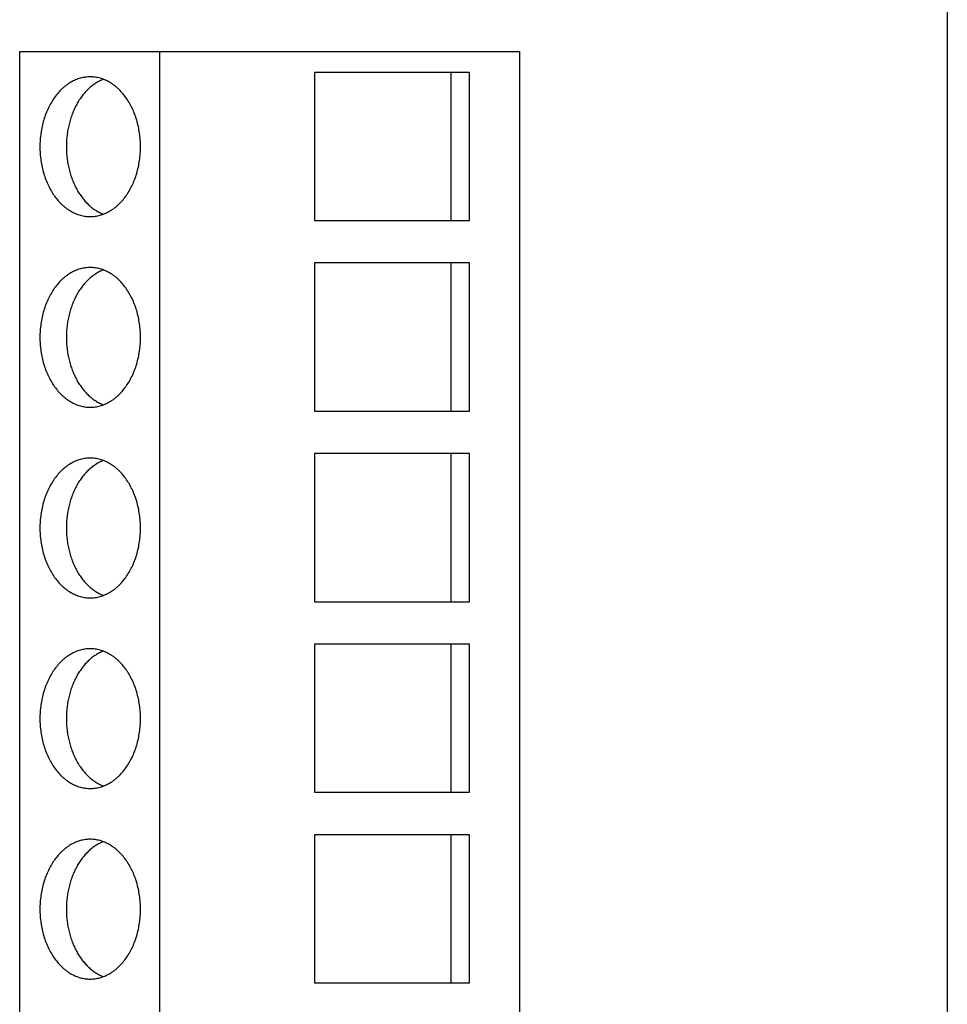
# Model space of a CAD drawing. Header units: inches. Extents: x 0 to 22, y 0 to 17.
# Tile 15 of 28: x 7.145 to 7.875, y 8.511 to 9.286. Entities that reach past the tile are written whole.
import ezdxf

# ---------------------------------------------------------------- set-up
doc = ezdxf.new("R2010")
doc.units = ezdxf.units.IN
doc.header["$LTSCALE"] = 1.21
doc.header["$MEASUREMENT"] = 0
doc.layers.get('0').update_dxf_attribs({"linetype": 'CONTINUOUS'})

msp = doc.modelspace()

# ---------------------------------------------------------------- linework, layer by layer
at = {"color": 7, "linetype": 'CONTINUOUS'}
for p, q in [((7.87539, 11.50976), (7.87539, 7.70976)), ((7.14495, 9.26092), (7.53865, 9.26092)), ((7.14495, 7.76092), (7.14495, 9.26092)), ((7.2552, 7.76092), (7.2552, 9.26092)), ((7.53865, 7.76092), (7.53865, 9.26092)), ((7.49918, 9.24445), (7.37718, 9.24445)), ((7.37718, 9.24445), (7.37718, 9.12792)), ((7.4846, 9.12792), (7.4846, 9.24445)), ((7.49918, 9.12792), (7.49918, 9.24445)), ((7.37718, 9.12792), (7.49918, 9.12792)), ((7.49918, 9.09445), (7.37718, 9.09445)), ((7.37718, 9.09445), (7.37718, 8.97792)), ((7.4846, 8.97792), (7.4846, 9.09445)), ((7.49918, 8.97792), (7.49918, 9.09445)), ((7.37718, 8.97792), (7.49918, 8.97792)), ((7.49918, 8.94445), (7.37718, 8.94445)), ((7.37718, 8.94445), (7.37718, 8.82792)), ((7.4846, 8.82792), (7.4846, 8.94445)), ((7.49918, 8.82792), (7.49918, 8.94445)), ((7.37718, 8.82792), (7.49918, 8.82792)), ((7.49918, 8.79445), (7.37718, 8.79445)), ((7.37718, 8.79445), (7.37718, 8.67792)), ((7.4846, 8.67792), (7.4846, 8.79445)), ((7.49918, 8.67792), (7.49918, 8.79445)), ((7.37718, 8.67792), (7.49918, 8.67792)), ((7.49918, 8.64445), (7.37718, 8.64445)), ((7.37718, 8.64445), (7.37718, 8.52792)), ((7.4846, 8.52792), (7.4846, 8.64445)), ((7.49918, 8.52792), (7.49918, 8.64445)), ((7.37718, 8.52792), (7.49918, 8.52792))]:
    msp.add_line(p, q, dxfattribs=at)
for points, knots in [([(7.20049, 9.24092), (7.19984, 9.24092), (7.19854, 9.24087), (7.1966, 9.24067), (7.19467, 9.24034), (7.19275, 9.23988), (7.19086, 9.23929), (7.18898, 9.23856), (7.18713, 9.23772), (7.18532, 9.23674), (7.18354, 9.23565), (7.1818, 9.23443), (7.18011, 9.2331), (7.17791, 9.23116), (7.17528, 9.22844), (7.1724, 9.22481), (7.1698, 9.2208), (7.16749, 9.21646), (7.16549, 9.21183), (7.16384, 9.20695), (7.16253, 9.20187), (7.16159, 9.19664), (7.16102, 9.1913), (7.16083, 9.18592), (7.16102, 9.18053), (7.16159, 9.17519), (7.16253, 9.16996), (7.16384, 9.16488), (7.16549, 9.16), (7.16749, 9.15537), (7.1698, 9.15103), (7.1724, 9.14702), (7.17528, 9.14339), (7.17791, 9.14068), (7.18011, 9.13873), (7.1818, 9.1374), (7.18354, 9.13618), (7.18532, 9.13509), (7.18713, 9.13412), (7.18898, 9.13327), (7.19086, 9.13255), (7.19275, 9.13195), (7.19467, 9.13149), (7.1966, 9.13116), (7.19854, 9.13096), (7.19984, 9.13092), (7.20049, 9.13092)], [0, 0, 0, 0, 0.012999, 0.026028, 0.039114, 0.052285, 0.065568, 0.078986, 0.092563, 0.106319, 0.120272, 0.134436, 0.148825, 0.163448, 0.193412, 0.224367, 0.2563, 0.289164, 0.322882, 0.35735, 0.392444, 0.428021, 0.463927, 0.5, 0.536073, 0.571979, 0.607556, 0.64265, 0.677118, 0.710836, 0.7437, 0.775633, 0.806588, 0.836552, 0.851175, 0.865564, 0.879728, 0.893681, 0.907437, 0.921014, 0.934432, 0.947715, 0.960886, 0.973972, 0.987001, 1, 1, 1, 1]), ([(7.2109, 9.23898), (7.21038, 9.23878), (7.20934, 9.23836), (7.20781, 9.23763), (7.2063, 9.23683), (7.20432, 9.23563), (7.20239, 9.23427), (7.20055, 9.23277), (7.19873, 9.23114), (7.19654, 9.2289), (7.19453, 9.22647), (7.193, 9.22439), (7.19152, 9.22219), (7.18979, 9.2193), (7.18794, 9.21563), (7.18631, 9.21176), (7.18491, 9.20772), (7.18376, 9.20353), (7.18285, 9.19923), (7.1822, 9.19484), (7.18181, 9.19039), (7.18167, 9.18592), (7.18181, 9.18144), (7.1822, 9.17699), (7.18285, 9.1726), (7.18376, 9.1683), (7.18491, 9.16412), (7.18631, 9.16008), (7.18794, 9.15621), (7.18979, 9.15253), (7.19152, 9.14964), (7.193, 9.14744), (7.19453, 9.14536), (7.19654, 9.14293), (7.19873, 9.1407), (7.20055, 9.13907), (7.20239, 9.13756), (7.20432, 9.1362), (7.2063, 9.135), (7.20781, 9.1342), (7.20934, 9.13347), (7.21038, 9.13305), (7.2109, 9.13285)], [0, 0, 0, 0, 0.013045, 0.026221, 0.039543, 0.053022, 0.080483, 0.09449, 0.108686, 0.137659, 0.167428, 0.182614, 0.197996, 0.22933, 0.261393, 0.294129, 0.327467, 0.361325, 0.39561, 0.430222, 0.465055, 0.5, 0.534945, 0.569778, 0.60439, 0.638675, 0.672533, 0.705871, 0.738607, 0.77067, 0.802004, 0.817386, 0.832572, 0.862341, 0.891314, 0.90551, 0.919517, 0.946978, 0.960457, 0.973779, 0.986955, 1, 1, 1, 1]), ([(7.20049, 9.13092), (7.20114, 9.13092), (7.20244, 9.13096), (7.20438, 9.13116), (7.20631, 9.13149), (7.20823, 9.13195), (7.21012, 9.13255), (7.212, 9.13327), (7.21385, 9.13412), (7.21566, 9.13509), (7.21744, 9.13618), (7.21917, 9.1374), (7.22087, 9.13873), (7.22307, 9.14068), (7.2257, 9.14339), (7.22857, 9.14702), (7.23118, 9.15103), (7.23349, 9.15537), (7.23548, 9.16), (7.23714, 9.16488), (7.23845, 9.16996), (7.23939, 9.17519), (7.23996, 9.18053), (7.24015, 9.18592), (7.23996, 9.1913), (7.23939, 9.19664), (7.23845, 9.20187), (7.23714, 9.20695), (7.23548, 9.21183), (7.23349, 9.21646), (7.23118, 9.2208), (7.22857, 9.22481), (7.2257, 9.22844), (7.22307, 9.23116), (7.22087, 9.2331), (7.21917, 9.23443), (7.21744, 9.23565), (7.21566, 9.23674), (7.21385, 9.23772), (7.212, 9.23856), (7.21012, 9.23929), (7.20823, 9.23988), (7.20631, 9.24034), (7.20438, 9.24067), (7.20244, 9.24087), (7.20114, 9.24092), (7.20049, 9.24092)], [0, 0, 0, 0, 0.012999, 0.026028, 0.039114, 0.052285, 0.065568, 0.078986, 0.092563, 0.106319, 0.120272, 0.134436, 0.148825, 0.163448, 0.193412, 0.224367, 0.2563, 0.289164, 0.322882, 0.35735, 0.392444, 0.428021, 0.463927, 0.5, 0.536073, 0.571979, 0.607556, 0.64265, 0.677118, 0.710836, 0.7437, 0.775633, 0.806588, 0.836552, 0.851175, 0.865564, 0.879728, 0.893681, 0.907437, 0.921014, 0.934432, 0.947715, 0.960886, 0.973972, 0.987001, 1, 1, 1, 1]), ([(7.20049, 9.09092), (7.19984, 9.09092), (7.19854, 9.09087), (7.1966, 9.09067), (7.19467, 9.09034), (7.19275, 9.08988), (7.19086, 9.08929), (7.18898, 9.08856), (7.18713, 9.08772), (7.18532, 9.08674), (7.18354, 9.08565), (7.1818, 9.08443), (7.18011, 9.0831), (7.17791, 9.08116), (7.17528, 9.07844), (7.1724, 9.07481), (7.1698, 9.0708), (7.16749, 9.06646), (7.16549, 9.06183), (7.16384, 9.05695), (7.16253, 9.05187), (7.16159, 9.04664), (7.16102, 9.0413), (7.16083, 9.03592), (7.16102, 9.03053), (7.16159, 9.02519), (7.16253, 9.01996), (7.16384, 9.01488), (7.16549, 9.01), (7.16749, 9.00537), (7.1698, 9.00103), (7.1724, 8.99702), (7.17528, 8.99339), (7.17791, 8.99068), (7.18011, 8.98873), (7.1818, 8.9874), (7.18354, 8.98618), (7.18532, 8.98509), (7.18713, 8.98412), (7.18898, 8.98327), (7.19086, 8.98255), (7.19275, 8.98195), (7.19467, 8.98149), (7.1966, 8.98116), (7.19854, 8.98096), (7.19984, 8.98092), (7.20049, 8.98092)], [0, 0, 0, 0, 0.012999, 0.026028, 0.039114, 0.052285, 0.065568, 0.078986, 0.092563, 0.106319, 0.120272, 0.134436, 0.148825, 0.163448, 0.193412, 0.224367, 0.2563, 0.289164, 0.322882, 0.35735, 0.392444, 0.428021, 0.463927, 0.5, 0.536073, 0.571979, 0.607556, 0.64265, 0.677118, 0.710836, 0.7437, 0.775633, 0.806588, 0.836552, 0.851175, 0.865564, 0.879728, 0.893681, 0.907437, 0.921014, 0.934432, 0.947715, 0.960886, 0.973972, 0.987001, 1, 1, 1, 1]), ([(7.20049, 8.98092), (7.20114, 8.98092), (7.20244, 8.98096), (7.20438, 8.98116), (7.20631, 8.98149), (7.20823, 8.98195), (7.21012, 8.98255), (7.212, 8.98327), (7.21385, 8.98412), (7.21566, 8.98509), (7.21744, 8.98618), (7.21917, 8.9874), (7.22087, 8.98873), (7.22307, 8.99068), (7.2257, 8.99339), (7.22857, 8.99702), (7.23118, 9.00103), (7.23349, 9.00537), (7.23548, 9.01), (7.23714, 9.01488), (7.23845, 9.01996), (7.23939, 9.02519), (7.23996, 9.03053), (7.24015, 9.03592), (7.23996, 9.0413), (7.23939, 9.04664), (7.23845, 9.05187), (7.23714, 9.05695), (7.23548, 9.06183), (7.23349, 9.06646), (7.23118, 9.0708), (7.22857, 9.07481), (7.2257, 9.07844), (7.22307, 9.08116), (7.22087, 9.0831), (7.21917, 9.08443), (7.21744, 9.08565), (7.21566, 9.08674), (7.21385, 9.08772), (7.212, 9.08856), (7.21012, 9.08929), (7.20823, 9.08988), (7.20631, 9.09034), (7.20438, 9.09067), (7.20244, 9.09087), (7.20114, 9.09092), (7.20049, 9.09092)], [0, 0, 0, 0, 0.012999, 0.026028, 0.039114, 0.052285, 0.065568, 0.078986, 0.092563, 0.106319, 0.120272, 0.134436, 0.148825, 0.163448, 0.193412, 0.224367, 0.2563, 0.289164, 0.322882, 0.35735, 0.392444, 0.428021, 0.463927, 0.5, 0.536073, 0.571979, 0.607556, 0.64265, 0.677118, 0.710836, 0.7437, 0.775633, 0.806588, 0.836552, 0.851175, 0.865564, 0.879728, 0.893681, 0.907437, 0.921014, 0.934432, 0.947715, 0.960886, 0.973972, 0.987001, 1, 1, 1, 1]), ([(7.2109, 9.08898), (7.21038, 9.08878), (7.20934, 9.08836), (7.20781, 9.08763), (7.2063, 9.08683), (7.20432, 9.08563), (7.20239, 9.08427), (7.20055, 9.08277), (7.19873, 9.08114), (7.19654, 9.0789), (7.19453, 9.07647), (7.193, 9.07439), (7.19152, 9.07219), (7.18979, 9.0693), (7.18794, 9.06563), (7.18631, 9.06176), (7.18491, 9.05772), (7.18376, 9.05353), (7.18285, 9.04923), (7.1822, 9.04484), (7.18181, 9.04039), (7.18167, 9.03592), (7.18181, 9.03144), (7.1822, 9.02699), (7.18285, 9.0226), (7.18376, 9.0183), (7.18491, 9.01412), (7.18631, 9.01008), (7.18794, 9.00621), (7.18979, 9.00253), (7.19152, 8.99964), (7.193, 8.99744), (7.19453, 8.99536), (7.19654, 8.99293), (7.19873, 8.9907), (7.20055, 8.98907), (7.20239, 8.98756), (7.20432, 8.9862), (7.2063, 8.985), (7.20781, 8.9842), (7.20934, 8.98347), (7.21038, 8.98305), (7.2109, 8.98285)], [0, 0, 0, 0, 0.013045, 0.026221, 0.039543, 0.053022, 0.080483, 0.09449, 0.108686, 0.137659, 0.167428, 0.182614, 0.197996, 0.22933, 0.261393, 0.294129, 0.327467, 0.361325, 0.39561, 0.430222, 0.465055, 0.5, 0.534945, 0.569778, 0.60439, 0.638675, 0.672533, 0.705871, 0.738607, 0.77067, 0.802004, 0.817386, 0.832572, 0.862341, 0.891314, 0.90551, 0.919517, 0.946978, 0.960457, 0.973779, 0.986955, 1, 1, 1, 1]), ([(7.20049, 8.94092), (7.19984, 8.94092), (7.19854, 8.94087), (7.1966, 8.94067), (7.19467, 8.94034), (7.19275, 8.93988), (7.19086, 8.93929), (7.18898, 8.93856), (7.18713, 8.93772), (7.18532, 8.93674), (7.18354, 8.93565), (7.1818, 8.93443), (7.18011, 8.9331), (7.17791, 8.93116), (7.17528, 8.92844), (7.1724, 8.92481), (7.1698, 8.9208), (7.16749, 8.91646), (7.16549, 8.91183), (7.16384, 8.90695), (7.16253, 8.90187), (7.16159, 8.89664), (7.16102, 8.8913), (7.16083, 8.88592), (7.16102, 8.88053), (7.16159, 8.87519), (7.16253, 8.86996), (7.16384, 8.86488), (7.16549, 8.86), (7.16749, 8.85537), (7.1698, 8.85103), (7.1724, 8.84702), (7.17528, 8.84339), (7.17791, 8.84068), (7.18011, 8.83873), (7.1818, 8.8374), (7.18354, 8.83618), (7.18532, 8.83509), (7.18713, 8.83412), (7.18898, 8.83327), (7.19086, 8.83255), (7.19275, 8.83195), (7.19467, 8.83149), (7.1966, 8.83116), (7.19854, 8.83096), (7.19984, 8.83092), (7.20049, 8.83092)], [0, 0, 0, 0, 0.012999, 0.026028, 0.039114, 0.052285, 0.065568, 0.078986, 0.092563, 0.106319, 0.120272, 0.134436, 0.148825, 0.163448, 0.193412, 0.224367, 0.2563, 0.289164, 0.322882, 0.35735, 0.392444, 0.428021, 0.463927, 0.5, 0.536073, 0.571979, 0.607556, 0.64265, 0.677118, 0.710836, 0.7437, 0.775633, 0.806588, 0.836552, 0.851175, 0.865564, 0.879728, 0.893681, 0.907437, 0.921014, 0.934432, 0.947715, 0.960886, 0.973972, 0.987001, 1, 1, 1, 1]), ([(7.2109, 8.93898), (7.21038, 8.93878), (7.20934, 8.93836), (7.20781, 8.93763), (7.2063, 8.93683), (7.20432, 8.93563), (7.20239, 8.93427), (7.20055, 8.93277), (7.19873, 8.93114), (7.19654, 8.9289), (7.19453, 8.92647), (7.193, 8.92439), (7.19152, 8.92219), (7.18979, 8.9193), (7.18794, 8.91563), (7.18631, 8.91176), (7.18491, 8.90772), (7.18376, 8.90353), (7.18285, 8.89923), (7.1822, 8.89484), (7.18181, 8.89039), (7.18167, 8.88592), (7.18181, 8.88144), (7.1822, 8.87699), (7.18285, 8.8726), (7.18376, 8.8683), (7.18491, 8.86412), (7.18631, 8.86008), (7.18794, 8.85621), (7.18979, 8.85253), (7.19152, 8.84964), (7.193, 8.84744), (7.19453, 8.84536), (7.19654, 8.84293), (7.19873, 8.8407), (7.20055, 8.83907), (7.20239, 8.83756), (7.20432, 8.8362), (7.2063, 8.835), (7.20781, 8.8342), (7.20934, 8.83347), (7.21038, 8.83305), (7.2109, 8.83285)], [0, 0, 0, 0, 0.013045, 0.026221, 0.039543, 0.053022, 0.080483, 0.09449, 0.108686, 0.137659, 0.167428, 0.182614, 0.197996, 0.22933, 0.261393, 0.294129, 0.327467, 0.361325, 0.39561, 0.430222, 0.465055, 0.5, 0.534945, 0.569778, 0.60439, 0.638675, 0.672533, 0.705871, 0.738607, 0.77067, 0.802004, 0.817386, 0.832572, 0.862341, 0.891314, 0.90551, 0.919517, 0.946978, 0.960457, 0.973779, 0.986955, 1, 1, 1, 1]), ([(7.20049, 8.83092), (7.20114, 8.83092), (7.20244, 8.83096), (7.20438, 8.83116), (7.20631, 8.83149), (7.20823, 8.83195), (7.21012, 8.83255), (7.212, 8.83327), (7.21385, 8.83412), (7.21566, 8.83509), (7.21744, 8.83618), (7.21917, 8.8374), (7.22087, 8.83873), (7.22307, 8.84068), (7.2257, 8.84339), (7.22857, 8.84702), (7.23118, 8.85103), (7.23349, 8.85537), (7.23548, 8.86), (7.23714, 8.86488), (7.23845, 8.86996), (7.23939, 8.87519), (7.23996, 8.88053), (7.24015, 8.88592), (7.23996, 8.8913), (7.23939, 8.89664), (7.23845, 8.90187), (7.23714, 8.90695), (7.23548, 8.91183), (7.23349, 8.91646), (7.23118, 8.9208), (7.22857, 8.92481), (7.2257, 8.92844), (7.22307, 8.93116), (7.22087, 8.9331), (7.21917, 8.93443), (7.21744, 8.93565), (7.21566, 8.93674), (7.21385, 8.93772), (7.212, 8.93856), (7.21012, 8.93929), (7.20823, 8.93988), (7.20631, 8.94034), (7.20438, 8.94067), (7.20244, 8.94087), (7.20114, 8.94092), (7.20049, 8.94092)], [0, 0, 0, 0, 0.012999, 0.026028, 0.039114, 0.052285, 0.065568, 0.078986, 0.092563, 0.106319, 0.120272, 0.134436, 0.148825, 0.163448, 0.193412, 0.224367, 0.2563, 0.289164, 0.322882, 0.35735, 0.392444, 0.428021, 0.463927, 0.5, 0.536073, 0.571979, 0.607556, 0.64265, 0.677118, 0.710836, 0.7437, 0.775633, 0.806588, 0.836552, 0.851175, 0.865564, 0.879728, 0.893681, 0.907437, 0.921014, 0.934432, 0.947715, 0.960886, 0.973972, 0.987001, 1, 1, 1, 1]), ([(7.20049, 8.79092), (7.19984, 8.79092), (7.19854, 8.79087), (7.1966, 8.79067), (7.19467, 8.79034), (7.19275, 8.78988), (7.19086, 8.78929), (7.18898, 8.78856), (7.18713, 8.78772), (7.18532, 8.78674), (7.18354, 8.78565), (7.1818, 8.78443), (7.18011, 8.7831), (7.17791, 8.78116), (7.17528, 8.77844), (7.1724, 8.77481), (7.1698, 8.7708), (7.16749, 8.76646), (7.16549, 8.76183), (7.16384, 8.75695), (7.16253, 8.75187), (7.16159, 8.74664), (7.16102, 8.7413), (7.16083, 8.73592), (7.16102, 8.73053), (7.16159, 8.72519), (7.16253, 8.71996), (7.16384, 8.71488), (7.16549, 8.71), (7.16749, 8.70537), (7.1698, 8.70103), (7.1724, 8.69702), (7.17528, 8.69339), (7.17791, 8.69068), (7.18011, 8.68873), (7.1818, 8.6874), (7.18354, 8.68618), (7.18532, 8.68509), (7.18713, 8.68412), (7.18898, 8.68327), (7.19086, 8.68255), (7.19275, 8.68195), (7.19467, 8.68149), (7.1966, 8.68116), (7.19854, 8.68096), (7.19984, 8.68092), (7.20049, 8.68092)], [0, 0, 0, 0, 0.012999, 0.026028, 0.039114, 0.052285, 0.065568, 0.078986, 0.092563, 0.106319, 0.120272, 0.134436, 0.148825, 0.163448, 0.193412, 0.224367, 0.2563, 0.289164, 0.322882, 0.35735, 0.392444, 0.428021, 0.463927, 0.5, 0.536073, 0.571979, 0.607556, 0.64265, 0.677118, 0.710836, 0.7437, 0.775633, 0.806588, 0.836552, 0.851175, 0.865564, 0.879728, 0.893681, 0.907437, 0.921014, 0.934432, 0.947715, 0.960886, 0.973972, 0.987001, 1, 1, 1, 1]), ([(7.2109, 8.78898), (7.21038, 8.78878), (7.20934, 8.78836), (7.20781, 8.78763), (7.2063, 8.78683), (7.20432, 8.78563), (7.20239, 8.78427), (7.20055, 8.78277), (7.19873, 8.78114), (7.19654, 8.7789), (7.19453, 8.77647), (7.193, 8.77439), (7.19152, 8.77219), (7.18979, 8.7693), (7.18794, 8.76563), (7.18631, 8.76176), (7.18491, 8.75772), (7.18376, 8.75353), (7.18285, 8.74923), (7.1822, 8.74484), (7.18181, 8.74039), (7.18167, 8.73592), (7.18181, 8.73144), (7.1822, 8.72699), (7.18285, 8.7226), (7.18376, 8.7183), (7.18491, 8.71412), (7.18631, 8.71008), (7.18794, 8.70621), (7.18979, 8.70253), (7.19152, 8.69964), (7.193, 8.69744), (7.19453, 8.69536), (7.19654, 8.69293), (7.19873, 8.6907), (7.20055, 8.68907), (7.20239, 8.68756), (7.20432, 8.6862), (7.2063, 8.685), (7.20781, 8.6842), (7.20934, 8.68347), (7.21038, 8.68305), (7.2109, 8.68285)], [0, 0, 0, 0, 0.013045, 0.026221, 0.039543, 0.053022, 0.080483, 0.09449, 0.108686, 0.137659, 0.167428, 0.182614, 0.197996, 0.22933, 0.261393, 0.294129, 0.327467, 0.361325, 0.39561, 0.430222, 0.465055, 0.5, 0.534945, 0.569778, 0.60439, 0.638675, 0.672533, 0.705871, 0.738607, 0.77067, 0.802004, 0.817386, 0.832572, 0.862341, 0.891314, 0.90551, 0.919517, 0.946978, 0.960457, 0.973779, 0.986955, 1, 1, 1, 1]), ([(7.20049, 8.68092), (7.20114, 8.68092), (7.20244, 8.68096), (7.20438, 8.68116), (7.20631, 8.68149), (7.20823, 8.68195), (7.21012, 8.68255), (7.212, 8.68327), (7.21385, 8.68412), (7.21566, 8.68509), (7.21744, 8.68618), (7.21917, 8.6874), (7.22087, 8.68873), (7.22307, 8.69068), (7.2257, 8.69339), (7.22857, 8.69702), (7.23118, 8.70103), (7.23349, 8.70537), (7.23548, 8.71), (7.23714, 8.71488), (7.23845, 8.71996), (7.23939, 8.72519), (7.23996, 8.73053), (7.24015, 8.73592), (7.23996, 8.7413), (7.23939, 8.74664), (7.23845, 8.75187), (7.23714, 8.75695), (7.23548, 8.76183), (7.23349, 8.76646), (7.23118, 8.7708), (7.22857, 8.77481), (7.2257, 8.77844), (7.22307, 8.78116), (7.22087, 8.7831), (7.21917, 8.78443), (7.21744, 8.78565), (7.21566, 8.78674), (7.21385, 8.78772), (7.212, 8.78856), (7.21012, 8.78929), (7.20823, 8.78988), (7.20631, 8.79034), (7.20438, 8.79067), (7.20244, 8.79087), (7.20114, 8.79092), (7.20049, 8.79092)], [0, 0, 0, 0, 0.012999, 0.026028, 0.039114, 0.052285, 0.065568, 0.078986, 0.092563, 0.106319, 0.120272, 0.134436, 0.148825, 0.163448, 0.193412, 0.224367, 0.2563, 0.289164, 0.322882, 0.35735, 0.392444, 0.428021, 0.463927, 0.5, 0.536073, 0.571979, 0.607556, 0.64265, 0.677118, 0.710836, 0.7437, 0.775633, 0.806588, 0.836552, 0.851175, 0.865564, 0.879728, 0.893681, 0.907437, 0.921014, 0.934432, 0.947715, 0.960886, 0.973972, 0.987001, 1, 1, 1, 1]), ([(7.20049, 8.64092), (7.19984, 8.64092), (7.19854, 8.64087), (7.1966, 8.64067), (7.19467, 8.64034), (7.19275, 8.63988), (7.19086, 8.63929), (7.18898, 8.63856), (7.18713, 8.63772), (7.18532, 8.63674), (7.18354, 8.63565), (7.1818, 8.63443), (7.18011, 8.6331), (7.17791, 8.63116), (7.17528, 8.62844), (7.1724, 8.62481), (7.1698, 8.6208), (7.16749, 8.61646), (7.16549, 8.61183), (7.16384, 8.60695), (7.16253, 8.60187), (7.16159, 8.59664), (7.16102, 8.5913), (7.16083, 8.58592), (7.16102, 8.58053), (7.16159, 8.57519), (7.16253, 8.56996), (7.16384, 8.56488), (7.16549, 8.56), (7.16749, 8.55537), (7.1698, 8.55103), (7.1724, 8.54702), (7.17528, 8.54339), (7.17791, 8.54068), (7.18011, 8.53873), (7.1818, 8.5374), (7.18354, 8.53618), (7.18532, 8.53509), (7.18713, 8.53412), (7.18898, 8.53327), (7.19086, 8.53255), (7.19275, 8.53195), (7.19467, 8.53149), (7.1966, 8.53116), (7.19854, 8.53096), (7.19984, 8.53092), (7.20049, 8.53092)], [0, 0, 0, 0, 0.012999, 0.026028, 0.039114, 0.052285, 0.065568, 0.078986, 0.092563, 0.106319, 0.120272, 0.134436, 0.148825, 0.163448, 0.193412, 0.224367, 0.2563, 0.289164, 0.322882, 0.35735, 0.392444, 0.428021, 0.463927, 0.5, 0.536073, 0.571979, 0.607556, 0.64265, 0.677118, 0.710836, 0.7437, 0.775633, 0.806588, 0.836552, 0.851175, 0.865564, 0.879728, 0.893681, 0.907437, 0.921014, 0.934432, 0.947715, 0.960886, 0.973972, 0.987001, 1, 1, 1, 1]), ([(7.20049, 8.53092), (7.20114, 8.53092), (7.20244, 8.53096), (7.20438, 8.53116), (7.20631, 8.53149), (7.20823, 8.53195), (7.21012, 8.53255), (7.212, 8.53327), (7.21385, 8.53412), (7.21566, 8.53509), (7.21744, 8.53618), (7.21917, 8.5374), (7.22087, 8.53873), (7.22307, 8.54068), (7.2257, 8.54339), (7.22857, 8.54702), (7.23118, 8.55103), (7.23349, 8.55537), (7.23548, 8.56), (7.23714, 8.56488), (7.23845, 8.56996), (7.23939, 8.57519), (7.23996, 8.58053), (7.24015, 8.58592), (7.23996, 8.5913), (7.23939, 8.59664), (7.23845, 8.60187), (7.23714, 8.60695), (7.23548, 8.61183), (7.23349, 8.61646), (7.23118, 8.6208), (7.22857, 8.62481), (7.2257, 8.62844), (7.22307, 8.63116), (7.22087, 8.6331), (7.21917, 8.63443), (7.21744, 8.63565), (7.21566, 8.63674), (7.21385, 8.63772), (7.212, 8.63856), (7.21012, 8.63929), (7.20823, 8.63988), (7.20631, 8.64034), (7.20438, 8.64067), (7.20244, 8.64087), (7.20114, 8.64092), (7.20049, 8.64092)], [0, 0, 0, 0, 0.012999, 0.026028, 0.039114, 0.052285, 0.065568, 0.078986, 0.092563, 0.106319, 0.120272, 0.134436, 0.148825, 0.163448, 0.193412, 0.224367, 0.2563, 0.289164, 0.322882, 0.35735, 0.392444, 0.428021, 0.463927, 0.5, 0.536073, 0.571979, 0.607556, 0.64265, 0.677118, 0.710836, 0.7437, 0.775633, 0.806588, 0.836552, 0.851175, 0.865564, 0.879728, 0.893681, 0.907437, 0.921014, 0.934432, 0.947715, 0.960886, 0.973972, 0.987001, 1, 1, 1, 1]), ([(7.2109, 8.63898), (7.21038, 8.63878), (7.20934, 8.63836), (7.20781, 8.63763), (7.2063, 8.63683), (7.20432, 8.63563), (7.20239, 8.63427), (7.20055, 8.63277), (7.19873, 8.63114), (7.19654, 8.6289), (7.19453, 8.62647), (7.193, 8.62439), (7.19152, 8.62219), (7.18979, 8.6193), (7.18794, 8.61563), (7.18631, 8.61176), (7.18491, 8.60772), (7.18376, 8.60353), (7.18285, 8.59923), (7.1822, 8.59484), (7.18181, 8.59039), (7.18167, 8.58592), (7.18181, 8.58144), (7.1822, 8.57699), (7.18285, 8.5726), (7.18376, 8.5683), (7.18491, 8.56412), (7.18631, 8.56008), (7.18794, 8.55621), (7.18979, 8.55253), (7.19152, 8.54964), (7.193, 8.54744), (7.19453, 8.54536), (7.19654, 8.54293), (7.19873, 8.5407), (7.20055, 8.53907), (7.20239, 8.53756), (7.20432, 8.5362), (7.2063, 8.535), (7.20781, 8.5342), (7.20934, 8.53347), (7.21038, 8.53305), (7.2109, 8.53285)], [0, 0, 0, 0, 0.013045, 0.026221, 0.039543, 0.053022, 0.080483, 0.09449, 0.108686, 0.137659, 0.167428, 0.182614, 0.197996, 0.22933, 0.261393, 0.294129, 0.327467, 0.361325, 0.39561, 0.430222, 0.465055, 0.5, 0.534945, 0.569778, 0.60439, 0.638675, 0.672533, 0.705871, 0.738607, 0.77067, 0.802004, 0.817386, 0.832572, 0.862341, 0.891314, 0.90551, 0.919517, 0.946978, 0.960457, 0.973779, 0.986955, 1, 1, 1, 1])]:
    msp.add_open_spline(points, degree=3, knots=knots, dxfattribs=at)

doc.saveas('drawing.dxf')
